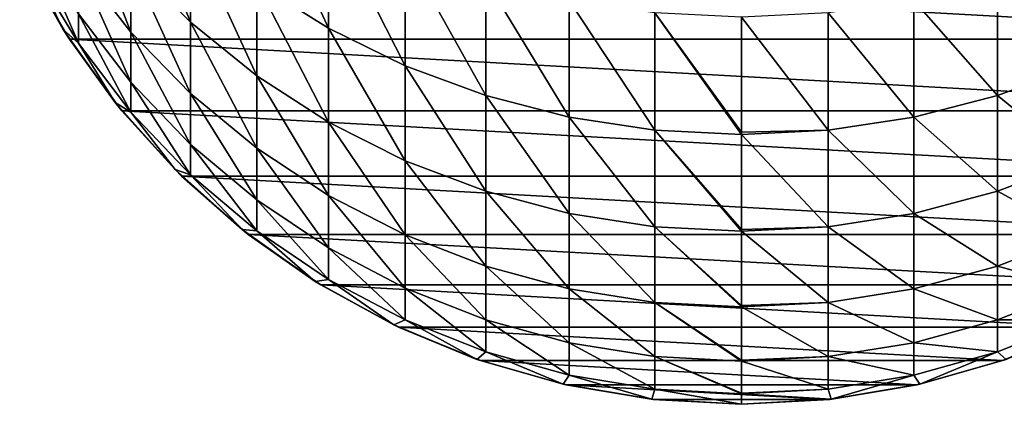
# Model space of a CAD drawing. Header units: metres. Extents: x -82 to 82, y -313 to 40.
# Tile 1 of 256: x -12 to 4, y -313 to -307. Entities that reach past the tile are written whole.
import ezdxf

# ---------------------------------------------------------------- set-up
doc = ezdxf.new("R2010")
doc.units = ezdxf.units.M
doc.layers.add('solid_505278_SW0001_CCC', color=7, linetype='CONTINUOUS')

msp = doc.modelspace()

# ---------------------------------------------------------------- linework, layer by layer
at = {"layer": 'solid_505278_SW0001_CCC'}
for points in [[(-8.940093, -306.811462, 267.742401), (-8.940093, -305.337006, 271.759033), (-9.908107, -304.392242, 271.369446)], [(-9.908107, -305.83905, 267.428223), (-8.940093, -306.811462, 267.742401), (-9.908107, -304.392242, 271.369446)], [(-6.7022, -306.909729, 272.407593), (-6.7022, -305.068542, 276.417542), (-7.867265, -304.364197, 276.059967)], [(-7.867265, -306.179443, 272.106445), (-6.7022, -306.909729, 272.407593), (-7.867265, -304.364197, 276.059967)], [(-9.908107, -306.971832, 263.385529), (-9.908107, -305.83905, 267.428223), (-10.759957, -304.772736, 267.083679)], [(-10.759957, -305.881775, 263.125793), (-9.908107, -306.971832, 263.385529), (-10.759957, -304.772736, 267.083679)], [(-5.458558, -307.519257, 272.658936), (-5.458558, -305.656464, 276.715973), (-6.7022, -305.068542, 276.417542)], [(-6.7022, -306.909729, 272.407593), (-5.458558, -307.519257, 272.658936), (-6.7022, -305.068542, 276.417542)], [(-7.867265, -307.678589, 268.022552), (-7.867265, -306.179443, 272.106445), (-8.940093, -305.337006, 271.759033)], [(-8.940093, -306.811462, 267.742401), (-7.867265, -307.678589, 268.022552), (-8.940093, -305.337006, 271.759033)], [(-10.759957, -307.1521, 255.01033), (-10.759957, -306.676514, 259.093048), (-11.485657, -305.484894, 258.906525)], [(-11.485657, -305.949524, 254.917969), (-10.759957, -307.1521, 255.01033), (-11.485657, -305.484894, 258.906525)], [(-11.712595, -305.650726, 251.005554), (-11.007415, -306.926666, 251.005554), (-11.485657, -305.949524, 254.917969)], [(-11.619502, -305.840088, 216.305557), (-11.007415, -306.926666, 251.005554), (-11.712595, -305.650726, 251.005554)], [(-4.15092, -308.000946, 272.857574), (-4.15092, -306.121063, 276.951813), (-5.458558, -305.656464, 276.715973)], [(-5.458558, -307.519257, 272.658936), (-4.15092, -308.000946, 272.857574), (-5.458558, -305.656464, 276.715973)], [(5.458558, -307.519257, 272.658936), (5.458558, -305.656464, 276.715973), (4.15092, -306.121063, 276.951813)], [(-11.619502, -305.840088, 216.305557), (-10.905201, -307.086731, 216.305557), (-11.007415, -306.926666, 251.005554)], [(10.905201, -307.086731, 216.305557), (-10.905201, -307.086731, 216.305557), (-11.619502, -305.840088, 216.305557)], [(10.905201, -307.086731, 216.305557), (-11.619502, -305.840088, 216.305557), (11.619502, -305.840088, 216.305557)], [(-9.908107, -307.78363, 259.266357), (-9.908107, -306.971832, 263.385529), (-10.759957, -305.881775, 263.125793)], [(-10.759957, -306.676514, 259.093048), (-9.908107, -307.78363, 259.266357), (-10.759957, -305.881775, 263.125793)], [(-8.940093, -307.965942, 263.622375), (-8.940093, -306.811462, 267.742401), (-9.908107, -305.83905, 267.428223)], [(-9.908107, -306.971832, 263.385529), (-8.940093, -307.965942, 263.622375), (-9.908107, -305.83905, 267.428223)], [(-11.007415, -306.926666, 251.005554), (-10.759957, -307.1521, 255.01033), (-11.485657, -305.949524, 254.917969)], [(-6.7022, -308.430267, 268.265411), (-6.7022, -306.909729, 272.407593), (-7.867265, -306.179443, 272.106445)], [(-7.867265, -307.678589, 268.022552), (-6.7022, -308.430267, 268.265411), (-7.867265, -306.179443, 272.106445)], [(-2.794616, -308.34906, 273.001129), (-2.794616, -306.456848, 277.122284), (-4.15092, -306.121063, 276.951813)], [(-4.15092, -308.000946, 272.857574), (-2.794616, -308.34906, 273.001129), (-4.15092, -306.121063, 276.951813)], [(4.15092, -308.000946, 272.857574), (4.15092, -306.121063, 276.951813), (2.794616, -306.456848, 277.122284)], [(4.15092, -308.000946, 272.857574), (5.458558, -307.519257, 272.658936), (4.15092, -306.121063, 276.951813)], [(-1.405547, -308.559601, 273.087952), (-1.405547, -306.659912, 277.225372), (-2.794616, -306.456848, 277.122284)], [(-2.794616, -308.34906, 273.001129), (-1.405547, -308.559601, 273.087952), (-2.794616, -306.456848, 277.122284)], [(2.794616, -308.34906, 273.001129), (2.794616, -306.456848, 277.122284), (1.405547, -306.659912, 277.225372)], [(2.794616, -308.34906, 273.001129), (4.15092, -308.000946, 272.857574), (2.794616, -306.456848, 277.122284)], [(-9.908107, -308.269409, 255.096146), (-9.908107, -307.78363, 259.266357), (-10.759957, -306.676514, 259.093048)], [(-10.759957, -307.1521, 255.01033), (-9.908107, -308.269409, 255.096146), (-10.759957, -306.676514, 259.093048)], [(0, -308.595245, 273.201202), (0, -306.727844, 277.259857), (-1.405547, -306.659912, 277.225372)], [(0, -308.630035, 273.117004), (0, -308.595245, 273.201202), (-1.405547, -306.659912, 277.225372)], [(-1.405547, -308.559601, 273.087952), (0, -308.630035, 273.117004), (-1.405547, -306.659912, 277.225372)], [(1.405547, -308.559601, 273.087952), (1.405547, -306.659912, 277.225372), (0, -306.727844, 277.259857)], [(1.405547, -308.559601, 273.087952), (0, -306.727844, 277.259857), (0, -308.595245, 273.201202)], [(1.405547, -308.559601, 273.087952), (2.794616, -308.34906, 273.001129), (1.405547, -306.659912, 277.225372)], [(-7.867265, -308.852386, 263.833557), (-7.867265, -307.678589, 268.022552), (-8.940093, -306.811462, 267.742401)], [(-8.940093, -307.965942, 263.622375), (-7.867265, -308.852386, 263.833557), (-8.940093, -306.811462, 267.742401)], [(-11.007415, -306.926666, 251.005554), (-10.163809, -308.115601, 251.005554), (-10.759957, -307.1521, 255.01033)], [(-10.905201, -307.086731, 216.305557), (-10.163809, -308.115601, 251.005554), (-11.007415, -306.926666, 251.005554)], [(-8.940093, -308.793243, 259.424377), (-8.940093, -307.965942, 263.622375), (-9.908107, -306.971832, 263.385529)], [(-9.908107, -307.78363, 259.266357), (-8.940093, -308.793243, 259.424377), (-9.908107, -306.971832, 263.385529)], [(-5.458558, -309.057678, 268.46814), (-5.458558, -307.519257, 272.658936), (-6.7022, -306.909729, 272.407593)], [(-6.7022, -308.430267, 268.265411), (-5.458558, -309.057678, 268.46814), (-6.7022, -306.909729, 272.407593)], [(-10.905201, -307.086731, 216.305557), (-10.057652, -308.246948, 216.305557), (-10.163809, -308.115601, 251.005554)], [(10.057652, -308.246948, 216.305557), (-10.057652, -308.246948, 216.305557), (-10.905201, -307.086731, 216.305557)], [(10.057652, -308.246948, 216.305557), (-10.905201, -307.086731, 216.305557), (10.905201, -307.086731, 216.305557)], [(-10.163809, -308.115601, 251.005554), (-9.908107, -308.269409, 255.096146), (-10.759957, -307.1521, 255.01033)], [(-4.15092, -309.553467, 268.628326), (-4.15092, -308.000946, 272.857574), (-5.458558, -307.519257, 272.658936)], [(-5.458558, -309.057678, 268.46814), (-4.15092, -309.553467, 268.628326), (-5.458558, -307.519257, 272.658936)], [(5.458558, -309.057678, 268.46814), (5.458558, -307.519257, 272.658936), (4.15092, -308.000946, 272.857574)], [(-6.7022, -309.620819, 264.016632), (-6.7022, -308.430267, 268.265411), (-7.867265, -307.678589, 268.022552)], [(-7.867265, -308.852386, 263.833557), (-6.7022, -309.620819, 264.016632), (-7.867265, -307.678589, 268.022552)], [(-8.940093, -309.28833, 255.174408), (-8.940093, -308.793243, 259.424377), (-9.908107, -307.78363, 259.266357)], [(-9.908107, -308.269409, 255.096146), (-8.940093, -309.28833, 255.174408), (-9.908107, -307.78363, 259.266357)], [(-7.867265, -309.693573, 259.565308), (-7.867265, -308.852386, 263.833557), (-8.940093, -307.965942, 263.622375)], [(-8.940093, -308.793243, 259.424377), (-7.867265, -309.693573, 259.565308), (-8.940093, -307.965942, 263.622375)], [(-2.794616, -309.911804, 268.74411), (-2.794616, -308.34906, 273.001129), (-4.15092, -308.000946, 272.857574)], [(-4.15092, -309.553467, 268.628326), (-2.794616, -309.911804, 268.74411), (-4.15092, -308.000946, 272.857574)], [(4.15092, -309.553467, 268.628326), (4.15092, -308.000946, 272.857574), (2.794616, -308.34906, 273.001129)], [(4.15092, -309.553467, 268.628326), (5.458558, -309.057678, 268.46814), (4.15092, -308.000946, 272.857574)], [(-10.163809, -308.115601, 251.005554), (-9.192389, -309.202637, 251.005554), (-9.908107, -308.269409, 255.096146)], [(-10.057652, -308.246948, 216.305557), (-9.192389, -309.202637, 251.005554), (-10.163809, -308.115601, 251.005554)], [(-10.057652, -308.246948, 216.305557), (-9.087346, -309.306488, 216.305557), (-9.192389, -309.202637, 251.005554)], [(9.087346, -309.306488, 216.305557), (-9.087346, -309.306488, 216.305557), (-10.057652, -308.246948, 216.305557)], [(9.087346, -309.306488, 216.305557), (-10.057652, -308.246948, 216.305557), (10.057652, -308.246948, 216.305557)], [(-9.192389, -309.202637, 251.005554), (-8.940093, -309.28833, 255.174408), (-9.908107, -308.269409, 255.096146)], [(-5.458558, -310.262207, 264.169464), (-5.458558, -309.057678, 268.46814), (-6.7022, -308.430267, 268.265411)], [(-6.7022, -309.620819, 264.016632), (-5.458558, -310.262207, 264.169464), (-6.7022, -308.430267, 268.265411)], [(-1.405547, -310.128479, 268.814117), (-1.405547, -308.559601, 273.087952), (-2.794616, -308.34906, 273.001129)], [(-2.794616, -309.911804, 268.74411), (-1.405547, -310.128479, 268.814117), (-2.794616, -308.34906, 273.001129)], [(2.794616, -309.911804, 268.74411), (2.794616, -308.34906, 273.001129), (1.405547, -308.559601, 273.087952)], [(2.794616, -309.911804, 268.74411), (4.15092, -309.553467, 268.628326), (2.794616, -308.34906, 273.001129)], [(0, -310.171509, 268.928558), (0, -308.630035, 273.117004), (-1.405547, -308.559601, 273.087952)], [(0, -310.200989, 268.837555), (0, -310.171509, 268.928558), (-1.405547, -308.559601, 273.087952)], [(-1.405547, -310.128479, 268.814117), (0, -310.200989, 268.837555), (-1.405547, -308.559601, 273.087952)], [(1.405547, -308.559601, 273.087952), (0, -308.595245, 273.201202), (0, -308.630035, 273.117004)], [(1.405547, -310.128479, 268.814117), (1.405547, -308.559601, 273.087952), (0, -308.630035, 273.117004)], [(1.405547, -310.128479, 268.814117), (0, -308.630035, 273.117004), (0, -310.171509, 268.928558)], [(1.405547, -310.128479, 268.814117), (2.794616, -309.911804, 268.74411), (1.405547, -308.559601, 273.087952)], [(-7.867265, -310.196899, 255.244186), (-7.867265, -309.693573, 259.565308), (-8.940093, -308.793243, 259.424377)], [(-8.940093, -309.28833, 255.174408), (-7.867265, -310.196899, 255.244186), (-8.940093, -308.793243, 259.424377)], [(-6.7022, -310.473999, 259.687469), (-6.7022, -309.620819, 264.016632), (-7.867265, -308.852386, 263.833557)], [(-7.867265, -309.693573, 259.565308), (-6.7022, -310.473999, 259.687469), (-7.867265, -308.852386, 263.833557)], [(-4.15092, -310.769012, 264.290192), (-4.15092, -309.553467, 268.628326), (-5.458558, -309.057678, 268.46814)], [(-5.458558, -310.262207, 264.169464), (-4.15092, -310.769012, 264.290192), (-5.458558, -309.057678, 268.46814)], [(5.458558, -310.262207, 264.169464), (5.458558, -309.057678, 268.46814), (4.15092, -309.553467, 268.628326)], [(-9.192389, -309.202637, 251.005554), (-8.105368, -310.174042, 251.005554), (-8.940093, -309.28833, 255.174408)], [(-9.087346, -309.306488, 216.305557), (-8.105368, -310.174042, 251.005554), (-9.192389, -309.202637, 251.005554)], [(-8.105368, -310.174042, 251.005554), (-7.867265, -310.196899, 255.244186), (-8.940093, -309.28833, 255.174408)], [(-9.087346, -309.306488, 216.305557), (-8.006023, -310.252472, 216.305557), (-8.105368, -310.174042, 251.005554)], [(8.006023, -310.252472, 216.305557), (-8.006023, -310.252472, 216.305557), (-9.087346, -309.306488, 216.305557)], [(8.006023, -310.252472, 216.305557), (-9.087346, -309.306488, 216.305557), (9.087346, -309.306488, 216.305557)], [(-5.458558, -311.125397, 259.789459), (-5.458558, -310.262207, 264.169464), (-6.7022, -309.620819, 264.016632)], [(-6.7022, -310.473999, 259.687469), (-5.458558, -311.125397, 259.789459), (-6.7022, -309.620819, 264.016632)], [(-2.794616, -311.135345, 264.377472), (-2.794616, -309.911804, 268.74411), (-4.15092, -309.553467, 268.628326)], [(-4.15092, -310.769012, 264.290192), (-2.794616, -311.135345, 264.377472), (-4.15092, -309.553467, 268.628326)], [(4.15092, -310.769012, 264.290192), (4.15092, -309.553467, 268.628326), (2.794616, -309.911804, 268.74411)], [(4.15092, -310.769012, 264.290192), (5.458558, -310.262207, 264.169464), (4.15092, -309.553467, 268.628326)], [(-6.7022, -310.984528, 255.304688), (-6.7022, -310.473999, 259.687469), (-7.867265, -309.693573, 259.565308)], [(-7.867265, -310.196899, 255.244186), (-6.7022, -310.984528, 255.304688), (-7.867265, -309.693573, 259.565308)], [(-1.405547, -311.356873, 264.430267), (-1.405547, -310.128479, 268.814117), (-2.794616, -309.911804, 268.74411)], [(-2.794616, -311.135345, 264.377472), (-1.405547, -311.356873, 264.430267), (-2.794616, -309.911804, 268.74411)], [(2.794616, -311.135345, 264.377472), (2.794616, -309.911804, 268.74411), (1.405547, -310.128479, 268.814117)], [(2.794616, -311.135345, 264.377472), (4.15092, -310.769012, 264.290192), (2.794616, -309.911804, 268.74411)], [(-8.105368, -310.174042, 251.005554), (-6.916417, -311.017639, 251.005554), (-7.867265, -310.196899, 255.244186)], [(-8.006023, -310.252472, 216.305557), (-6.916417, -311.017639, 251.005554), (-8.105368, -310.174042, 251.005554)], [(-8.006023, -310.252472, 216.305557), (-6.82686, -311.073425, 216.305557), (-6.916417, -311.017639, 251.005554)], [(6.82686, -311.073425, 216.305557), (-6.82686, -311.073425, 216.305557), (-8.006023, -310.252472, 216.305557)], [(6.82686, -311.073425, 216.305557), (-8.006023, -310.252472, 216.305557), (8.006023, -310.252472, 216.305557)], [(-6.916417, -311.017639, 251.005554), (-6.7022, -310.984528, 255.304688), (-7.867265, -310.196899, 255.244186)], [(0, -311.407684, 264.54538), (0, -310.200989, 268.837555), (-1.405547, -310.128479, 268.814117)], [(0, -311.431, 264.447937), (0, -311.407684, 264.54538), (-1.405547, -310.128479, 268.814117)], [(-1.405547, -311.356873, 264.430267), (0, -311.431, 264.447937), (-1.405547, -310.128479, 268.814117)], [(1.405547, -310.128479, 268.814117), (0, -310.171509, 268.928558), (0, -310.200989, 268.837555)], [(1.405547, -311.356873, 264.430267), (1.405547, -310.128479, 268.814117), (0, -310.200989, 268.837555)], [(1.405547, -311.356873, 264.430267), (0, -310.200989, 268.837555), (0, -311.407684, 264.54538)], [(1.405547, -311.356873, 264.430267), (2.794616, -311.135345, 264.377472), (1.405547, -310.128479, 268.814117)], [(-4.15092, -311.640137, 259.870026), (-4.15092, -310.769012, 264.290192), (-5.458558, -310.262207, 264.169464)], [(-5.458558, -311.125397, 259.789459), (-4.15092, -311.640137, 259.870026), (-5.458558, -310.262207, 264.169464)], [(5.458558, -311.125397, 259.789459), (5.458558, -310.262207, 264.169464), (4.15092, -310.769012, 264.290192)], [(-5.458558, -311.641937, 255.355179), (-5.458558, -311.125397, 259.789459), (-6.7022, -310.473999, 259.687469)], [(-6.7022, -310.984528, 255.304688), (-5.458558, -311.641937, 255.355179), (-6.7022, -310.473999, 259.687469)], [(-2.794616, -312.012177, 259.928253), (-2.794616, -311.135345, 264.377472), (-4.15092, -310.769012, 264.290192)], [(-4.15092, -311.640137, 259.870026), (-2.794616, -312.012177, 259.928253), (-4.15092, -310.769012, 264.290192)], [(4.15092, -311.640137, 259.870026), (4.15092, -310.769012, 264.290192), (2.794616, -311.135345, 264.377472)], [(4.15092, -311.640137, 259.870026), (5.458558, -311.125397, 259.789459), (4.15092, -310.769012, 264.290192)], [(-6.916417, -311.017639, 251.005554), (-5.640489, -311.722839, 251.005554), (-6.7022, -310.984528, 255.304688)], [(-6.82686, -311.073425, 216.305557), (-5.640489, -311.722839, 251.005554), (-6.916417, -311.017639, 251.005554)], [(-5.640489, -311.722839, 251.005554), (-5.458558, -311.641937, 255.355179), (-6.7022, -310.984528, 255.304688)], [(-6.82686, -311.073425, 216.305557), (-5.564368, -311.759186, 216.305557), (-5.640489, -311.722839, 251.005554)], [(5.564368, -311.759186, 216.305557), (-5.564368, -311.759186, 216.305557), (-6.82686, -311.073425, 216.305557)], [(5.564368, -311.759186, 216.305557), (-6.82686, -311.073425, 216.305557), (6.82686, -311.073425, 216.305557)], [(-4.15092, -312.161407, 255.395081), (-4.15092, -311.640137, 259.870026), (-5.458558, -311.125397, 259.789459)], [(-5.458558, -311.641937, 255.355179), (-4.15092, -312.161407, 255.395081), (-5.458558, -311.125397, 259.789459)], [(-1.405547, -312.237183, 259.96347), (-1.405547, -311.356873, 264.430267), (-2.794616, -311.135345, 264.377472)], [(-2.794616, -312.012177, 259.928253), (-1.405547, -312.237183, 259.96347), (-2.794616, -311.135345, 264.377472)], [(2.794616, -312.012177, 259.928253), (2.794616, -311.135345, 264.377472), (1.405547, -311.356873, 264.430267)], [(2.794616, -312.012177, 259.928253), (4.15092, -311.640137, 259.870026), (2.794616, -311.135345, 264.377472)], [(5.458558, -311.641937, 255.355179), (5.458558, -311.125397, 259.789459), (4.15092, -311.640137, 259.870026)], [(0, -312.296173, 260.078766), (0, -311.431, 264.447937), (-1.405547, -311.356873, 264.430267)], [(0, -312.312469, 259.97525), (0, -312.296173, 260.078766), (-1.405547, -311.356873, 264.430267)], [(-1.405547, -312.237183, 259.96347), (0, -312.312469, 259.97525), (-1.405547, -311.356873, 264.430267)], [(1.405547, -311.356873, 264.430267), (0, -311.407684, 264.54538), (0, -311.431, 264.447937)], [(1.405547, -312.237183, 259.96347), (1.405547, -311.356873, 264.430267), (0, -311.431, 264.447937)], [(1.405547, -312.237183, 259.96347), (2.794616, -312.012177, 259.928253), (1.405547, -311.356873, 264.430267)], [(1.405547, -312.237183, 259.96347), (0, -311.431, 264.447937), (0, -312.296173, 260.078766)], [(-5.640489, -311.722839, 251.005554), (-4.293628, -312.280731, 251.005554), (-5.458558, -311.641937, 255.355179)], [(-4.293628, -312.280731, 251.005554), (-4.15092, -312.161407, 255.395081), (-5.458558, -311.641937, 255.355179)], [(-2.794616, -312.536865, 255.42392), (-2.794616, -312.012177, 259.928253), (-4.15092, -311.640137, 259.870026)], [(-4.15092, -312.161407, 255.395081), (-2.794616, -312.536865, 255.42392), (-4.15092, -311.640137, 259.870026)], [(4.15092, -312.161407, 255.395081), (4.15092, -311.640137, 259.870026), (2.794616, -312.012177, 259.928253)], [(4.15092, -312.161407, 255.395081), (5.458558, -311.641937, 255.355179), (4.15092, -311.640137, 259.870026)], [(4.293628, -312.280731, 251.005554), (5.458558, -311.641937, 255.355179), (4.15092, -312.161407, 255.395081)], [(-5.564368, -311.759186, 216.305557), (-4.293628, -312.280731, 251.005554), (-5.640489, -311.722839, 251.005554)], [(-5.564368, -311.759186, 216.305557), (-4.233941, -312.301453, 216.305557), (-4.293628, -312.280731, 251.005554)], [(4.233941, -312.301453, 216.305557), (-4.233941, -312.301453, 216.305557), (-5.564368, -311.759186, 216.305557)], [(4.233941, -312.301453, 216.305557), (-5.564368, -311.759186, 216.305557), (5.564368, -311.759186, 216.305557)], [(4.233941, -312.301453, 216.305557), (5.564368, -311.759186, 216.305557), (4.293628, -312.280731, 251.005554)], [(-1.405547, -312.763947, 255.44136), (-1.405547, -312.237183, 259.96347), (-2.794616, -312.012177, 259.928253)], [(-2.794616, -312.536865, 255.42392), (-1.405547, -312.763947, 255.44136), (-2.794616, -312.012177, 259.928253)], [(2.794616, -312.536865, 255.42392), (2.794616, -312.012177, 259.928253), (1.405547, -312.237183, 259.96347)], [(2.794616, -312.536865, 255.42392), (4.15092, -312.161407, 255.395081), (2.794616, -312.012177, 259.928253)], [(-4.293628, -312.280731, 251.005554), (-2.892772, -312.684296, 251.005554), (-4.15092, -312.161407, 255.395081)], [(-2.892772, -312.684296, 251.005554), (-2.794616, -312.536865, 255.42392), (-4.15092, -312.161407, 255.395081)], [(2.892772, -312.684296, 251.005554), (4.15092, -312.161407, 255.395081), (2.794616, -312.536865, 255.42392)], [(2.892772, -312.684296, 251.005554), (4.293628, -312.280731, 251.005554), (4.15092, -312.161407, 255.395081)], [(-4.233941, -312.301453, 216.305557), (-2.892772, -312.684296, 251.005554), (-4.293628, -312.280731, 251.005554)], [(-4.233941, -312.301453, 216.305557), (-2.851659, -312.693604, 216.305557), (-2.892772, -312.684296, 251.005554)], [(2.851659, -312.693604, 216.305557), (-2.851659, -312.693604, 216.305557), (-4.233941, -312.301453, 216.305557)], [(2.851659, -312.693604, 216.305557), (-4.233941, -312.301453, 216.305557), (4.233941, -312.301453, 216.305557)], [(0, -312.831451, 255.556183), (0, -312.312469, 259.97525), (-1.405547, -312.237183, 259.96347)], [(0, -312.839905, 255.447189), (0, -312.831451, 255.556183), (-1.405547, -312.237183, 259.96347)], [(-1.405547, -312.763947, 255.44136), (0, -312.839905, 255.447189), (-1.405547, -312.237183, 259.96347)], [(1.405547, -312.237183, 259.96347), (0, -312.296173, 260.078766), (0, -312.312469, 259.97525)], [(1.405547, -312.763947, 255.44136), (1.405547, -312.237183, 259.96347), (0, -312.312469, 259.97525)], [(1.405547, -312.763947, 255.44136), (0, -312.312469, 259.97525), (0, -312.831451, 255.556183)], [(1.405547, -312.763947, 255.44136), (2.794616, -312.536865, 255.42392), (1.405547, -312.237183, 259.96347)], [(2.851659, -312.693604, 216.305557), (4.233941, -312.301453, 216.305557), (2.892772, -312.684296, 251.005554)], [(4.233941, -312.301453, 216.305557), (4.293628, -312.280731, 251.005554), (2.892772, -312.684296, 251.005554)], [(-2.892772, -312.684296, 251.005554), (-1.455538, -312.928497, 251.005554), (-2.794616, -312.536865, 255.42392)], [(-1.455538, -312.928497, 251.005554), (-1.405547, -312.763947, 255.44136), (-2.794616, -312.536865, 255.42392)], [(1.455538, -312.928497, 251.005554), (2.794616, -312.536865, 255.42392), (1.405547, -312.763947, 255.44136)], [(1.455538, -312.928497, 251.005554), (2.892772, -312.684296, 251.005554), (2.794616, -312.536865, 255.42392)], [(-2.851659, -312.693604, 216.305557), (-1.455538, -312.928497, 251.005554), (-2.892772, -312.684296, 251.005554)], [(-2.851659, -312.693604, 216.305557), (-1.434607, -312.930847, 216.305557), (-1.455538, -312.928497, 251.005554)], [(1.434607, -312.930847, 216.305557), (-1.434607, -312.930847, 216.305557), (-2.851659, -312.693604, 216.305557)], [(1.434607, -312.930847, 216.305557), (-2.851659, -312.693604, 216.305557), (2.851659, -312.693604, 216.305557)], [(-1.455538, -312.928497, 251.005554), (0, -313.010223, 251.005554), (-1.405547, -312.763947, 255.44136)], [(0, -313.010223, 251.005554), (0, -312.839905, 255.447189), (-1.405547, -312.763947, 255.44136)], [(1.405547, -312.763947, 255.44136), (0, -312.831451, 255.556183), (0, -312.839905, 255.447189)], [(1.455538, -312.928497, 251.005554), (1.405547, -312.763947, 255.44136), (0, -312.839905, 255.447189)], [(1.434607, -312.930847, 216.305557), (2.851659, -312.693604, 216.305557), (1.455538, -312.928497, 251.005554)], [(2.851659, -312.693604, 216.305557), (2.892772, -312.684296, 251.005554), (1.455538, -312.928497, 251.005554)], [(0, -313.010223, 216.305557), (0, -313.010223, 251.005554), (-1.455538, -312.928497, 251.005554)], [(-1.434607, -312.930847, 216.305557), (0, -313.010223, 216.305557), (-1.455538, -312.928497, 251.005554)], [(1.434607, -312.930847, 216.305557), (0, -313.010223, 216.305557), (-1.434607, -312.930847, 216.305557)], [(1.455538, -312.928497, 251.005554), (0, -312.839905, 255.447189), (0, -313.010223, 251.005554)], [(1.434607, -312.930847, 216.305557), (1.455538, -312.928497, 251.005554), (0, -313.010223, 251.005554)], [(1.434607, -312.930847, 216.305557), (0, -313.010223, 251.005554), (0, -313.010223, 216.305557)]]:
    msp.add_3dface(points, dxfattribs=at)

doc.saveas('drawing.dxf')
